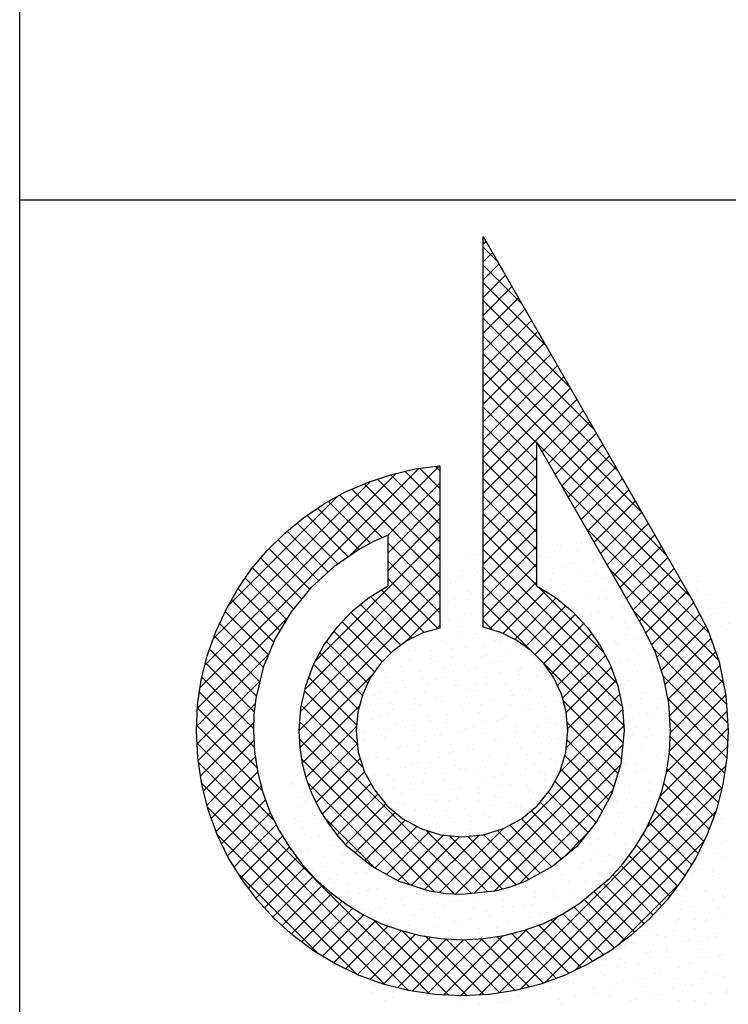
# Model space of a CAD drawing. Extents: x -783 to 603, y 238 to 1079.
# Tile 10 of 23: x 418 to 434, y 257 to 279. Entities that reach past the tile are written whole.
import ezdxf

# ---------------------------------------------------------------- set-up
doc = ezdxf.new("R2010")
doc.units = 0
doc.layers.get('0').update_dxf_attribs({"linetype": 'CONTINUOUS'})
doc.layers.add('7', color=7, linetype='CONTINUOUS')
doc.layers.add('BL$4----', color=7, linetype='CONTINUOUS')
doc.styles.add('BURO-025', font='BUROFONT.shx', dxfattribs={"height": 2.5})
doc.styles.add('BURO-035', font='BUROFONT.shx', dxfattribs={"height": 3.5})
doc.styles.add('BURO-050', font='BUROFONT.shx', dxfattribs={"height": 5})

# ---------------------------------------------------------------- blocks, each defined once
blk = doc.blocks.new('KUIJPERSKLEUR')
at = {"color": 1}
for p, q in [((-185, 10), (-185, 73)), ((-185, 37), (-10, 37))]:
    blk.add_line(p, q, dxfattribs=at)
at = {"color": 20}
for p, q in [((-174.461, 35.993), (-174.396, 36.057)), ((-174.129, 35.592), (-174.461, 35.924)), ((-174.461, 35.589), (-174.249, 35.801)), ((-174.461, 35.185), (-174.101, 35.544)), ((-173.581, 34.64), (-174.461, 35.52)), ((-174.461, 34.78), (-173.954, 35.288)), ((-173.033, 33.688), (-174.461, 35.116)), ((-174.461, 34.376), (-173.806, 35.031)), ((-174.461, 33.972), (-173.658, 34.775)), ((-172.485, 32.736), (-174.461, 34.712)), ((-174.461, 33.568), (-173.511, 34.518)), ((-171.936, 31.783), (-174.461, 34.308)), ((-174.461, 33.164), (-173.363, 34.262)), ((-174.461, 32.76), (-173.215, 34.005)), ((-171.388, 30.831), (-174.461, 33.903)), ((-174.461, 32.356), (-173.068, 33.749)), ((-170.84, 29.879), (-174.461, 33.499)), ((-174.461, 31.952), (-172.92, 33.492)), ((-174.461, 31.548), (-172.772, 33.236)), ((-170.292, 28.927), (-174.461, 33.095)), ((-174.461, 31.143), (-172.625, 32.979)), ((-174.461, 30.739), (-172.477, 32.723)), ((-173.249, 31.48), (-174.461, 32.691)), ((-174.461, 30.335), (-172.33, 32.466)), ((-173.249, 31.075), (-174.461, 32.287)), ((-173.119, 31.273), (-172.182, 32.21)), ((-173.249, 30.671), (-174.461, 31.883)), ((-172.971, 31.017), (-172.034, 31.953)), ((-172.823, 30.76), (-171.887, 31.697)), ((-173.249, 30.267), (-174.461, 31.479)), ((-169.744, 27.975), (-173.222, 31.452)), ((-172.676, 30.504), (-171.739, 31.44)), ((-174.461, 29.931), (-173.249, 31.143)), ((-172.528, 30.247), (-171.591, 31.184)), ((-180.897, 25.919), (-175.921, 30.896)), ((-177.515, 28.897), (-175.458, 30.954)), ((-175.443, 30.441), (-175.901, 30.898)), ((-175.443, 30.845), (-175.542, 30.944)), ((-173.249, 29.863), (-174.461, 31.075)), ((-172.38, 29.991), (-171.444, 30.927)), ((-180.786, 26.435), (-176.438, 30.783)), ((-175.443, 29.632), (-176.563, 30.753)), ((-175.443, 30.037), (-176.237, 30.83)), ((-174.461, 29.527), (-173.249, 30.738)), ((-173.249, 29.459), (-174.461, 30.671)), ((-172.233, 29.734), (-171.296, 30.671)), ((-180.602, 27.022), (-177.026, 30.599)), ((-175.443, 28.824), (-177.164, 30.546)), ((-175.443, 29.228), (-176.867, 30.652)), ((-176.637, 29.371), (-175.443, 30.565)), ((-169.325, 27.152), (-172.673, 30.5)), ((-180.265, 27.764), (-177.758, 30.271)), ((-176.75, 29.323), (-177.719, 30.292)), ((-175.443, 28.42), (-177.447, 30.424)), ((-174.461, 29.123), (-173.249, 30.334)), ((-173.249, 29.055), (-174.461, 30.266)), ((-172.085, 29.478), (-171.148, 30.414)), ((-177.287, 29.052), (-178.226, 29.991)), ((-177.027, 29.195), (-177.978, 30.147)), ((-176.622, 28.982), (-175.443, 30.161)), ((-171.937, 29.221), (-171.001, 30.158)), ((-177.528, 28.889), (-178.466, 29.826)), ((-174.461, 28.719), (-173.249, 29.93)), ((-173.249, 28.651), (-174.461, 29.862)), ((-171.79, 28.965), (-170.853, 29.901)), ((-177.769, 28.725), (-178.694, 29.651)), ((-176.622, 28.578), (-175.443, 29.757)), ((-169.106, 26.529), (-172.125, 29.547)), ((-171.642, 28.709), (-170.706, 29.645)), ((-177.991, 28.544), (-178.917, 29.469)), ((-178.272, 26.523), (-175.443, 29.353)), ((-174.461, 28.315), (-173.249, 29.526)), ((-173.249, 28.247), (-174.461, 29.458)), ((-171.494, 28.452), (-170.558, 29.389)), ((-178.203, 28.351), (-179.125, 29.274)), ((-175.443, 28.016), (-176.622, 29.195)), ((-174.461, 27.911), (-173.249, 29.122)), ((-171.347, 28.196), (-170.41, 29.132)), ((-178.409, 28.154), (-179.329, 29.073)), ((-178.512, 25.879), (-175.443, 28.949)), ((-171.423, 26.016), (-174.461, 29.054)), ((-171.199, 27.939), (-170.263, 28.876)), ((-178.59, 27.93), (-179.518, 28.858)), ((-175.443, 27.612), (-176.622, 28.791)), ((-174.461, 27.506), (-173.249, 28.718)), ((-171.298, 25.488), (-174.461, 28.65)), ((-178.771, 27.707), (-179.703, 28.639)), ((-178.612, 25.376), (-175.443, 28.545)), ((-168.997, 26.016), (-171.576, 28.594)), ((-171.051, 27.683), (-170.115, 28.619)), ((-178.932, 27.463), (-179.871, 28.403)), ((-175.491, 27.256), (-176.622, 28.387)), ((-171.266, 25.051), (-174.461, 28.246)), ((-174.317, 27.246), (-173.249, 28.314)), ((-171.722, 26.72), (-173.21, 28.208)), ((-170.904, 27.426), (-169.967, 28.363)), ((-179.083, 27.211), (-180.037, 28.165)), ((-178.645, 24.939), (-175.443, 28.14)), ((-176.081, 27.038), (-177.026, 27.983)), ((-175.806, 27.166), (-176.776, 28.137)), ((-174.012, 27.147), (-173.05, 28.109)), ((-170.762, 27.164), (-169.82, 28.106)), ((-179.224, 26.948), (-180.184, 27.907)), ((-176.33, 26.883), (-177.253, 27.805)), ((-173.379, 26.76), (-174.461, 27.842)), ((-173.743, 27.012), (-172.802, 27.952)), ((-173.502, 26.849), (-172.579, 27.771)), ((-170.631, 26.891), (-169.674, 27.848)), ((-179.343, 26.663), (-180.328, 27.648)), ((-176.557, 26.705), (-177.473, 27.621)), ((-176.205, 26.975), (-175.443, 27.736)), ((-173.282, 26.665), (-172.367, 27.58)), ((-168.928, 25.542), (-171.028, 27.642)), ((-170.512, 26.606), (-169.536, 27.582)), ((-180.96, 25.452), (-178.906, 27.506)), ((-179.462, 26.377), (-180.457, 27.372)), ((-176.759, 26.503), (-177.667, 27.411)), ((-175.531, 27.244), (-175.443, 27.332)), ((-174.249, 27.226), (-174.461, 27.438)), ((-173.083, 26.46), (-172.172, 27.37)), ((-170.411, 26.303), (-169.398, 27.316)), ((-179.539, 26.05), (-180.579, 27.09)), ((-176.932, 26.272), (-177.852, 27.192)), ((-172.916, 26.222), (-171.994, 27.144)), ((-177.082, 26.018), (-178.025, 26.96)), ((-172.773, 25.961), (-171.826, 26.908)), ((-170.326, 25.984), (-169.282, 27.028)), ((-180.979, 25.029), (-179.341, 26.667)), ((-179.616, 25.723), (-180.683, 26.79)), ((-177.205, 25.737), (-178.175, 26.707)), ((-172.656, 25.674), (-171.683, 26.647)), ((-168.899, 25.109), (-170.584, 26.794)), ((-170.256, 25.65), (-169.177, 26.729)), ((-179.665, 25.368), (-180.775, 26.478)), ((-177.293, 25.421), (-178.315, 26.443)), ((-171.284, 24.665), (-173.219, 26.6)), ((-170.219, 25.282), (-169.08, 26.421)), ((-178.626, 24.554), (-176.992, 26.187)), ((-172.574, 25.352), (-171.551, 26.375)), ((-180.967, 24.637), (-179.535, 26.069)), ((-179.685, 24.983), (-180.856, 26.155)), ((-177.337, 25.06), (-178.425, 26.148)), ((-172.54, 24.982), (-171.445, 26.077)), ((-168.9, 24.706), (-170.367, 26.173)), ((-170.199, 24.898), (-169.012, 26.085)), ((-179.666, 24.561), (-180.914, 25.809)), ((-177.321, 24.641), (-178.521, 25.84)), ((-172.572, 24.546), (-171.358, 25.759)), ((-170.223, 24.47), (-168.943, 25.75)), ((-180.942, 24.258), (-179.642, 25.558)), ((-171.32, 24.297), (-172.642, 25.619)), ((-168.92, 24.322), (-170.258, 25.659)), ((-179.606, 24.096), (-180.96, 25.451)), ((-177.196, 24.111), (-178.594, 25.509)), ((-178.57, 24.205), (-177.27, 25.505)), ((-172.719, 23.995), (-171.289, 25.424)), ((-170.294, 23.995), (-168.917, 25.372)), ((-179.48, 23.566), (-180.977, 25.064)), ((-180.888, 23.908), (-179.68, 25.116)), ((-174.724, 21.235), (-178.63, 25.141)), ((-171.397, 23.97), (-172.553, 25.126)), ((-168.973, 23.971), (-170.215, 25.213)), ((-178.488, 23.883), (-177.34, 25.032)), ((-175.09, 21.219), (-171.266, 25.044)), ((-170.438, 23.447), (-168.892, 24.993)), ((-179.221, 22.903), (-180.968, 24.651)), ((-180.823, 23.569), (-179.675, 24.717)), ((-175.114, 21.221), (-178.635, 24.743)), ((-178.384, 23.583), (-177.322, 24.645)), ((-174.664, 21.241), (-171.289, 24.617)), ((-171.493, 23.662), (-172.555, 24.724)), ((-169.034, 23.627), (-170.205, 24.798)), ((-170.736, 22.745), (-168.907, 24.574)), ((-169.115, 23.304), (-170.229, 24.418)), ((-175.679, 18.958), (-180.935, 24.213)), ((-180.742, 23.246), (-179.644, 24.344)), ((-175.568, 21.271), (-178.583, 24.286)), ((-178.259, 23.304), (-177.258, 24.305)), ((-171.609, 23.374), (-172.605, 24.37)), ((-180.643, 22.941), (-179.59, 23.994)), ((-178.115, 23.043), (-177.16, 23.999)), ((-174.213, 21.289), (-171.337, 24.164)), ((-174.103, 18.973), (-168.949, 24.127)), ((-171.749, 23.11), (-172.699, 24.06)), ((-169.21, 22.995), (-170.283, 24.068)), ((-176.157, 19.031), (-180.862, 23.736)), ((-176.132, 21.431), (-178.442, 23.741)), ((-177.956, 22.799), (-177.017, 23.737)), ((-171.892, 22.848), (-172.832, 23.788)), ((-169.32, 22.701), (-170.356, 23.737)), ((-180.535, 22.644), (-179.507, 23.672)), ((-173.64, 21.457), (-171.52, 23.578)), ((-173.613, 19.06), (-169.03, 23.643)), ((-172.073, 22.625), (-172.984, 23.537)), ((-180.408, 22.367), (-179.411, 23.364)), ((-177.782, 22.568), (-176.858, 23.493)), ((-172.254, 22.402), (-173.166, 23.314)), ((-169.444, 22.421), (-170.447, 23.424)), ((-176.696, 19.166), (-180.731, 23.201)), ((-180.275, 22.096), (-179.302, 23.069)), ((-177.594, 22.353), (-176.676, 23.271)), ((-177.379, 22.163), (-176.463, 23.08)), ((-172.457, 22.201), (-173.372, 23.116)), ((-173.06, 19.208), (-169.171, 23.097)), ((-169.576, 22.149), (-170.557, 23.13)), ((-176.906, 21.801), (-178.062, 22.957)), ((-177.157, 21.981), (-176.234, 22.904)), ((-172.678, 22.018), (-173.592, 22.932)), ((-169.723, 21.892), (-170.684, 22.853)), ((-180.124, 21.843), (-179.169, 22.798)), ((-176.924, 21.811), (-175.973, 22.761)), ((-176.663, 21.667), (-175.682, 22.648)), ((-174.358, 21.273), (-175.756, 22.671)), ((-175.46, 21.254), (-174.002, 22.711)), ((-173.163, 21.695), (-174.137, 22.668)), ((-172.903, 21.839), (-173.855, 22.791)), ((-177.327, 19.393), (-180.509, 22.575)), ((-179.97, 21.593), (-179.024, 22.539)), ((-176.403, 21.523), (-175.365, 22.561)), ((-176.101, 21.421), (-174.996, 22.526)), ((-175.794, 21.324), (-174.56, 22.557)), ((-174.018, 21.337), (-175.229, 22.548)), ((-173.708, 21.432), (-174.81, 22.534)), ((-173.423, 21.551), (-174.443, 22.571)), ((-172.66, 22.033), (-172.094, 22.599)), ((-172.386, 19.479), (-169.444, 22.42)), ((-169.878, 21.642), (-170.822, 22.587)), ((-179.8, 21.359), (-178.87, 22.289)), ((-170.044, 21.405), (-170.974, 22.334)), ((-179.627, 21.128), (-178.697, 22.058)), ((-170.217, 21.173), (-171.143, 22.099)), ((-179.437, 20.913), (-178.517, 21.833)), ((-170.404, 20.956), (-171.32, 21.872)), ((-178.204, 19.866), (-180.032, 21.694)), ((-179.245, 20.701), (-178.327, 21.619)), ((-170.598, 20.746), (-171.512, 21.66)), ((-179.035, 20.507), (-178.118, 21.425)), ((-171.017, 20.357), (-171.944, 21.284)), ((-170.804, 20.548), (-171.722, 21.466)), ((-171.405, 20.055), (-170.011, 21.449)), ((-178.822, 20.317), (-177.9, 21.239)), ((-178.594, 20.141), (-177.669, 21.065)), ((-171.241, 20.177), (-172.166, 21.102)), ((-178.362, 19.968), (-177.427, 20.903)), ((-171.473, 20.005), (-172.399, 20.931)), ((-178.114, 19.812), (-177.177, 20.749)), ((-177.863, 19.659), (-176.906, 20.616)), ((-175.24, 18.922), (-176.961, 20.643)), ((-174.554, 18.927), (-172.766, 20.715)), ((-171.968, 19.692), (-172.918, 20.641)), ((-171.716, 19.844), (-172.648, 20.775)), ((-177.594, 19.523), (-176.62, 20.498)), ((-177.323, 19.391), (-176.321, 20.393)), ((-174.826, 18.913), (-176.301, 20.388)), ((-174.977, 18.908), (-173.463, 20.422)), ((-172.506, 19.421), (-173.495, 20.41)), ((-172.233, 19.552), (-173.199, 20.518)), ((-177.028, 19.281), (-176, 20.309)), ((-176.731, 19.175), (-175.66, 20.246)), ((-176.408, 19.094), (-175.298, 20.203)), ((-176.078, 19.019), (-174.912, 20.185)), ((-174.442, 18.933), (-175.772, 20.263)), ((-175.728, 18.965), (-174.485, 20.208)), ((-175.36, 18.929), (-174.012, 20.277)), ((-174.082, 18.976), (-175.309, 20.204)), ((-173.731, 19.03), (-174.888, 20.187)), ((-173.408, 19.111), (-174.504, 20.207)), ((-173.09, 19.197), (-174.149, 20.256)), ((-172.794, 19.305), (-173.814, 20.325))]:
    blk.add_line(p, q, dxfattribs=at)
at = {"color": 161}
for p, q in [((-173.139, 29.353), (-173.139, 29.353)), ((-172.762, 29.162), (-172.762, 29.162)), ((-172.713, 29.098), (-172.713, 29.098)), ((-172.673, 29.143), (-172.673, 29.143)), ((-172.328, 29.216), (-172.328, 29.216)), ((-172.23, 29.194), (-172.23, 29.194)), ((-174.868, 28.962), (-174.868, 28.962)), ((-174.796, 28.893), (-174.796, 28.893)), ((-174.613, 28.936), (-174.613, 28.936)), ((-172.327, 29.035), (-172.327, 29.035)), ((-171.886, 28.916), (-171.886, 28.916)), ((-175.378, 28.72), (-175.378, 28.72)), ((-175.314, 28.767), (-175.314, 28.767)), ((-171.942, 28.79), (-171.942, 28.79)), ((-169.904, 28.517), (-169.904, 28.517)), ((-169.59, 28.326), (-169.59, 28.326)), ((-169.617, 28.114), (-169.617, 28.114)), ((-169.379, 28.041), (-169.379, 28.041)), ((-169.002, 27.85), (-169.002, 27.85)), ((-169.166, 27.592), (-169.166, 27.592)), ((-178.799, 23.738), (-178.799, 23.738)), ((-178.78, 23.698), (-178.78, 23.698)), ((-178.581, 23.419), (-178.581, 23.419)), ((-178.67, 23.211), (-178.67, 23.211)), ((-178.736, 22.94), (-178.736, 22.94)), ((-178.668, 22.881), (-178.668, 22.881)), ((-178.559, 22.724), (-178.559, 22.724)), ((-178.505, 22.579), (-178.505, 22.579)), ((-178.38, 22.477), (-178.38, 22.477)), ((-178.449, 22.236), (-178.449, 22.236)), ((-178.093, 22.073), (-178.093, 22.073)), ((-178.072, 22.046), (-178.072, 22.046)), ((-178.338, 21.749), (-178.338, 21.749)), ((-178.081, 21.845), (-178.081, 21.845)), ((-168.974, 19.344), (-168.974, 19.344)), ((-168.904, 19.039), (-168.904, 19.039)), ((-176.974, 18.997), (-176.974, 18.997)), ((-176.696, 18.815), (-176.696, 18.815)), ((-176.533, 18.877), (-176.533, 18.877)), ((-169.299, 18.984), (-169.299, 18.984)), ((-168.922, 18.984), (-168.922, 18.984)), ((-169.432, 18.742), (-169.432, 18.742))]:
    blk.add_line(p, q, dxfattribs=at)
at = {"color": 163}
for p, q in [((-173.183, 28.901), (-173.183, 28.901)), ((-173.029, 28.866), (-173.029, 28.866)), ((-172.651, 28.675), (-172.651, 28.675)), ((-172.482, 28.737), (-172.482, 28.737)), ((-172.386, 28.74), (-172.386, 28.74)), ((-170.366, 28.774), (-170.366, 28.774)), ((-174.937, 28.576), (-174.937, 28.576)), ((-174.58, 28.559), (-174.58, 28.559)), ((-174.565, 28.532), (-174.565, 28.532)), ((-174.502, 28.449), (-174.502, 28.449)), ((-172.896, 28.498), (-172.896, 28.498)), ((-172.868, 28.619), (-172.868, 28.619)), ((-172.217, 28.548), (-172.217, 28.548)), ((-171.904, 28.482), (-171.904, 28.482)), ((-171.775, 28.429), (-171.775, 28.429)), ((-175.204, 28.28), (-175.204, 28.28)), ((-175.09, 28.317), (-175.09, 28.317)), ((-174.951, 28.414), (-174.951, 28.414)), ((-172.918, 28.379), (-172.918, 28.379)), ((-172.637, 28.258), (-172.637, 28.258)), ((-172.098, 28.336), (-172.098, 28.336)), ((-171.655, 28.387), (-171.655, 28.387)), ((-171.398, 28.238), (-171.398, 28.238)), ((-174.827, 28.089), (-174.827, 28.089)), ((-174.72, 28.053), (-174.72, 28.053)), ((-173.023, 28.14), (-173.023, 28.14)), ((-172.608, 28.094), (-172.608, 28.094)), ((-172.541, 28.188), (-172.541, 28.188)), ((-172.106, 28.061), (-172.106, 28.061)), ((-172.059, 28.003), (-172.059, 28.003)), ((-171.673, 28.121), (-171.673, 28.121)), ((-171.367, 27.983), (-171.367, 27.983)), ((-169.821, 28.161), (-169.821, 28.161)), ((-175.246, 27.863), (-175.246, 27.863)), ((-175.106, 27.935), (-175.106, 27.935)), ((-175.093, 27.793), (-175.093, 27.793)), ((-174.803, 27.913), (-174.803, 27.913)), ((-171.811, 27.933), (-171.811, 27.933)), ((-171.665, 27.942), (-171.665, 27.942)), ((-171.288, 27.751), (-171.288, 27.751)), ((-174.875, 27.574), (-174.875, 27.574)), ((-174.716, 27.602), (-174.716, 27.602)), ((-172.43, 27.701), (-172.43, 27.701)), ((-172.321, 27.691), (-172.321, 27.691)), ((-172.213, 27.524), (-172.213, 27.524)), ((-171.996, 27.574), (-171.996, 27.574)), ((-171.828, 27.642), (-171.828, 27.642)), ((-171.524, 27.529), (-171.524, 27.529)), ((-171.08, 27.579), (-171.08, 27.579)), ((-169.329, 27.71), (-169.329, 27.71)), ((-169.269, 27.554), (-169.269, 27.554)), ((-175.424, 27.425), (-175.424, 27.425)), ((-175.261, 27.456), (-175.261, 27.456)), ((-174.983, 27.306), (-174.983, 27.306)), ((-174.959, 27.459), (-174.959, 27.459)), ((-174.515, 27.51), (-174.515, 27.51)), ((-171.554, 27.455), (-171.554, 27.455)), ((-171.249, 27.387), (-171.249, 27.387)), ((-169.042, 27.307), (-169.042, 27.307)), ((-168.892, 27.363), (-168.892, 27.363)), ((-175.469, 27.217), (-175.469, 27.217)), ((-175.03, 27.095), (-175.03, 27.095)), ((-174.606, 27.115), (-174.606, 27.115)), ((-174.228, 27.106), (-174.228, 27.106)), ((-172.033, 27.287), (-172.033, 27.287)), ((-171.982, 27.163), (-171.982, 27.163)), ((-171.885, 27.087), (-171.885, 27.087)), ((-171.236, 27.126), (-171.236, 27.126)), ((-171.177, 27.264), (-171.177, 27.264)), ((-170.792, 27.176), (-170.792, 27.176)), ((-168.935, 27.231), (-168.935, 27.231)), ((-175.748, 27.065), (-175.748, 27.065)), ((-175.415, 26.977), (-175.415, 26.977)), ((-175.313, 26.938), (-175.313, 26.938)), ((-174.672, 27.056), (-174.672, 27.056)), ((-174.171, 26.988), (-174.171, 26.988)), ((-174.066, 26.958), (-174.066, 26.958)), ((-173.729, 26.868), (-173.729, 26.868)), ((-171.746, 26.884), (-171.746, 26.884)), ((-171.444, 26.968), (-171.444, 26.968)), ((-171.404, 26.908), (-171.404, 26.908)), ((-171.018, 27.026), (-171.018, 27.026)), ((-169.158, 27.067), (-169.158, 27.067)), ((-176.534, 26.635), (-176.534, 26.635)), ((-176.149, 26.753), (-176.149, 26.753)), ((-176.015, 26.769), (-176.015, 26.769)), ((-175.625, 26.764), (-175.625, 26.764)), ((-175.181, 26.814), (-175.181, 26.814)), ((-174.872, 26.819), (-174.872, 26.819)), ((-174.451, 26.84), (-174.451, 26.84)), ((-174.384, 26.652), (-174.384, 26.652)), ((-173.94, 26.703), (-173.94, 26.703)), ((-173.487, 26.703), (-173.487, 26.703)), ((-173.352, 26.677), (-173.352, 26.677)), ((-171.067, 26.777), (-171.067, 26.777)), ((-170.949, 26.722), (-170.949, 26.722)), ((-170.632, 26.65), (-170.632, 26.65)), ((-169.09, 26.752), (-169.09, 26.752)), ((-177.923, 26.478), (-177.923, 26.478)), ((-176.781, 26.528), (-176.781, 26.528)), ((-176.579, 26.471), (-176.579, 26.471)), ((-176.135, 26.522), (-176.135, 26.522)), ((-175.638, 26.578), (-175.638, 26.578)), ((-175.57, 26.498), (-175.57, 26.498)), ((-175.203, 26.451), (-175.203, 26.451)), ((-175.184, 26.616), (-175.184, 26.616)), ((-174.894, 26.41), (-174.894, 26.41)), ((-174.495, 26.628), (-174.495, 26.628)), ((-174.22, 26.479), (-174.22, 26.479)), ((-174.06, 26.501), (-174.06, 26.501)), ((-171.902, 26.43), (-171.902, 26.43)), ((-171.559, 26.429), (-171.559, 26.429)), ((-171.458, 26.48), (-171.458, 26.48)), ((-171.333, 26.481), (-171.333, 26.481)), ((-171.173, 26.547), (-171.173, 26.547)), ((-169.048, 26.58), (-169.048, 26.58)), ((-176.346, 26.401), (-176.346, 26.401)), ((-176.303, 26.274), (-176.303, 26.274)), ((-175.904, 26.282), (-175.904, 26.282)), ((-175.338, 26.36), (-175.338, 26.36)), ((-174.762, 26.332), (-174.762, 26.332)), ((-174.606, 26.361), (-174.606, 26.361)), ((-174.097, 26.249), (-174.097, 26.249)), ((-173.653, 26.299), (-173.653, 26.299)), ((-173.642, 26.224), (-173.642, 26.224)), ((-173.619, 26.381), (-173.619, 26.381)), ((-173.256, 26.342), (-173.256, 26.342)), ((-173.242, 26.19), (-173.242, 26.19)), ((-170.956, 26.29), (-170.956, 26.29)), ((-170.661, 26.318), (-170.661, 26.318)), ((-170.594, 26.292), (-170.594, 26.292)), ((-168.976, 26.257), (-168.976, 26.257)), ((-176.689, 26.156), (-176.689, 26.156)), ((-176.67, 26.041), (-176.67, 26.041)), ((-176.291, 26.068), (-176.291, 26.068)), ((-175.847, 26.118), (-175.847, 26.118)), ((-175.725, 26.019), (-175.725, 26.019)), ((-175.527, 26.091), (-175.527, 26.091)), ((-175.339, 26.137), (-175.339, 26.137)), ((-175.092, 25.964), (-175.092, 25.964)), ((-174.606, 26.007), (-174.606, 26.007)), ((-174.385, 26.141), (-174.385, 26.141)), ((-174.375, 26), (-174.375, 26)), ((-173.95, 26.014), (-173.95, 26.014)), ((-172.856, 26.137), (-172.856, 26.137)), ((-171.328, 26.068), (-171.328, 26.068)), ((-171.223, 25.994), (-171.223, 25.994)), ((-171.171, 26.076), (-171.171, 26.076)), ((-170.521, 26.163), (-170.521, 26.163)), ((-168.937, 26.093), (-168.937, 26.093)), ((-176.937, 25.745), (-176.937, 25.745)), ((-176.801, 25.826), (-176.801, 25.826)), ((-176.458, 25.795), (-176.458, 25.795)), ((-176.235, 25.914), (-176.235, 25.914)), ((-175.794, 25.795), (-175.794, 25.795)), ((-175.05, 25.956), (-175.05, 25.956)), ((-174.761, 25.882), (-174.761, 25.882)), ((-174.651, 25.844), (-174.651, 25.844)), ((-173.809, 25.845), (-173.809, 25.845)), ((-173.796, 25.745), (-173.796, 25.745)), ((-173.508, 25.894), (-173.508, 25.894)), ((-173.411, 25.863), (-173.411, 25.863)), ((-173.365, 25.895), (-173.365, 25.895)), ((-170.846, 25.803), (-170.846, 25.803)), ((-170.749, 25.813), (-170.749, 25.813)), ((-170.374, 25.915), (-170.374, 25.915)), ((-170.364, 25.931), (-170.364, 25.931)), ((-176.844, 25.677), (-176.844, 25.677)), ((-176.56, 25.554), (-176.56, 25.554)), ((-176.004, 25.664), (-176.004, 25.664)), ((-175.879, 25.54), (-175.879, 25.54)), ((-175.56, 25.714), (-175.56, 25.714)), ((-175.494, 25.658), (-175.494, 25.658)), ((-175.417, 25.604), (-175.417, 25.604)), ((-174.763, 25.553), (-174.763, 25.553)), ((-174.53, 25.521), (-174.53, 25.521)), ((-174.319, 25.603), (-174.319, 25.603)), ((-174.274, 25.654), (-174.274, 25.654)), ((-173.839, 25.527), (-173.839, 25.527)), ((-173.131, 25.703), (-173.131, 25.703)), ((-172.832, 25.608), (-172.832, 25.608)), ((-172.696, 25.576), (-172.696, 25.576)), ((-171.327, 25.623), (-171.327, 25.623)), ((-170.883, 25.673), (-170.883, 25.673)), ((-170.411, 25.676), (-170.411, 25.676)), ((-177.268, 25.378), (-177.268, 25.378)), ((-176.957, 25.372), (-176.957, 25.372)), ((-176.613, 25.316), (-176.613, 25.316)), ((-176.513, 25.422), (-176.513, 25.422)), ((-176.125, 25.427), (-176.125, 25.427)), ((-175.683, 25.308), (-175.683, 25.308)), ((-175.272, 25.311), (-175.272, 25.311)), ((-174.982, 25.477), (-174.982, 25.477)), ((-174.915, 25.403), (-174.915, 25.403)), ((-174.541, 25.357), (-174.541, 25.357)), ((-173.566, 25.384), (-173.566, 25.384)), ((-173.522, 25.442), (-173.522, 25.442)), ((-173.398, 25.407), (-173.398, 25.407)), ((-173.078, 25.492), (-173.078, 25.492)), ((-171.112, 25.507), (-171.112, 25.507)), ((-170.904, 25.334), (-170.904, 25.334)), ((-170.735, 25.316), (-170.735, 25.316)), ((-170.518, 25.452), (-170.518, 25.452)), ((-176.998, 25.198), (-176.998, 25.198)), ((-176.826, 25.258), (-176.826, 25.258)), ((-176.449, 25.067), (-176.449, 25.067)), ((-175.716, 25.26), (-175.716, 25.26)), ((-175.649, 25.179), (-175.649, 25.179)), ((-175.306, 25.117), (-175.306, 25.117)), ((-174.475, 25.149), (-174.475, 25.149)), ((-174.164, 25.166), (-174.164, 25.166)), ((-174.031, 25.199), (-174.031, 25.199)), ((-173.951, 25.266), (-173.951, 25.266)), ((-173.021, 25.216), (-173.021, 25.216)), ((-172.987, 25.129), (-172.987, 25.129)), ((-172.79, 25.088), (-172.79, 25.088)), ((-172.601, 25.247), (-172.601, 25.247)), ((-172.586, 25.089), (-172.586, 25.089)), ((-171.04, 25.219), (-171.04, 25.219)), ((-170.596, 25.269), (-170.596, 25.269)), ((-170.3, 25.189), (-170.3, 25.189)), ((-177.157, 24.891), (-177.157, 24.891)), ((-176.67, 24.968), (-176.67, 24.968)), ((-176.226, 25.018), (-176.226, 25.018)), ((-176.034, 25.061), (-176.034, 25.061)), ((-176.014, 24.94), (-176.014, 24.94)), ((-175.429, 24.857), (-175.429, 24.857)), ((-175.07, 24.924), (-175.07, 24.924)), ((-174.985, 24.907), (-174.985, 24.907)), ((-174.871, 24.99), (-174.871, 24.99)), ((-174.684, 25.042), (-174.684, 25.042)), ((-174.43, 24.87), (-174.43, 24.87)), ((-173.729, 25.04), (-173.729, 25.04)), ((-173.72, 24.905), (-173.72, 24.905)), ((-173.287, 24.92), (-173.287, 24.92)), ((-173.234, 25.038), (-173.234, 25.038)), ((-171.059, 24.855), (-171.059, 24.855)), ((-171.002, 25.019), (-171.002, 25.019)), ((-170.673, 24.973), (-170.673, 24.973)), ((-170.308, 24.866), (-170.308, 24.866)), ((-177.179, 24.726), (-177.179, 24.726)), ((-177.153, 24.719), (-177.153, 24.719)), ((-176.767, 24.837), (-176.767, 24.837)), ((-176.716, 24.771), (-176.716, 24.771)), ((-175.803, 24.7), (-175.803, 24.7)), ((-175.573, 24.821), (-175.573, 24.821)), ((-175.196, 24.63), (-175.196, 24.63)), ((-174.188, 24.746), (-174.188, 24.746)), ((-174.106, 24.787), (-174.106, 24.787)), ((-174.053, 24.679), (-174.053, 24.679)), ((-173.744, 24.796), (-173.744, 24.796)), ((-173.142, 24.65), (-173.142, 24.65)), ((-172.947, 24.634), (-172.947, 24.634)), ((-172.91, 24.729), (-172.91, 24.729)), ((-172.756, 24.768), (-172.756, 24.768)), ((-170.752, 24.815), (-170.752, 24.815)), ((-170.625, 24.829), (-170.625, 24.829)), ((-177.047, 24.404), (-177.047, 24.404)), ((-176.382, 24.565), (-176.382, 24.565)), ((-176.339, 24.58), (-176.339, 24.58)), ((-176.189, 24.582), (-176.189, 24.582)), ((-175.938, 24.615), (-175.938, 24.615)), ((-175.904, 24.453), (-175.904, 24.453)), ((-175.225, 24.445), (-175.225, 24.445)), ((-175.141, 24.453), (-175.141, 24.453)), ((-174.839, 24.563), (-174.839, 24.563)), ((-174.761, 24.503), (-174.761, 24.503)), ((-174.697, 24.504), (-174.697, 24.504)), ((-173.875, 24.426), (-173.875, 24.426)), ((-173.618, 24.553), (-173.618, 24.553)), ((-173.456, 24.392), (-173.456, 24.392)), ((-173.177, 24.433), (-173.177, 24.433)), ((-171.262, 24.573), (-171.262, 24.573)), ((-170.891, 24.532), (-170.891, 24.532)), ((-170.828, 24.494), (-170.828, 24.494)), ((-170.465, 24.412), (-170.465, 24.412)), ((-176.922, 24.358), (-176.922, 24.358)), ((-176.892, 24.323), (-176.892, 24.323)), ((-176.605, 24.284), (-176.605, 24.284)), ((-175.958, 24.221), (-175.958, 24.221)), ((-175.651, 24.211), (-175.651, 24.211)), ((-175.462, 24.334), (-175.462, 24.334)), ((-174.32, 24.383), (-174.32, 24.383)), ((-174.261, 24.308), (-174.261, 24.308)), ((-173.943, 24.192), (-173.943, 24.192)), ((-173.9, 24.342), (-173.9, 24.342)), ((-173.296, 24.171), (-173.296, 24.171)), ((-172.911, 24.289), (-172.911, 24.289)), ((-172.8, 24.242), (-172.8, 24.242)), ((-172.659, 24.231), (-172.659, 24.231)), ((-171.213, 24.376), (-171.213, 24.376)), ((-170.975, 24.17), (-170.975, 24.17)), ((-170.514, 24.342), (-170.514, 24.342)), ((-170.249, 24.24), (-170.249, 24.24)), ((-168.9, 24.221), (-168.9, 24.221)), ((-178.514, 23.994), (-178.514, 23.994)), ((-176.344, 24.103), (-176.344, 24.103)), ((-176.228, 24.093), (-176.228, 24.093)), ((-176.095, 24.161), (-176.095, 24.161)), ((-175.793, 23.966), (-175.793, 23.966)), ((-175.379, 23.966), (-175.379, 23.966)), ((-175.085, 24.143), (-175.085, 24.143)), ((-174.994, 24.084), (-174.994, 24.084)), ((-174.854, 24.05), (-174.854, 24.05)), ((-174.65, 24.016), (-174.65, 24.016)), ((-174.41, 24.1), (-174.41, 24.1)), ((-174.03, 23.947), (-174.03, 23.947)), ((-173.508, 24.066), (-173.508, 24.066)), ((-173.169, 23.989), (-173.169, 23.989)), ((-173.066, 23.946), (-173.066, 23.946)), ((-171.222, 24.165), (-171.222, 24.165)), ((-170.983, 24.015), (-170.983, 24.015)), ((-170.781, 24.045), (-170.781, 24.045)), ((-177.077, 23.879), (-177.077, 23.879)), ((-177.048, 23.869), (-177.048, 23.869)), ((-176.936, 23.917), (-176.936, 23.917)), ((-176.604, 23.919), (-176.604, 23.919)), ((-176.495, 23.797), (-176.495, 23.797)), ((-176.113, 23.742), (-176.113, 23.742)), ((-175.807, 23.757), (-175.807, 23.757)), ((-175.364, 23.808), (-175.364, 23.808)), ((-175.352, 23.847), (-175.352, 23.847)), ((-174.415, 23.829), (-174.415, 23.829)), ((-174.209, 23.896), (-174.209, 23.896)), ((-173.613, 23.938), (-173.613, 23.938)), ((-173.066, 23.81), (-173.066, 23.81)), ((-171.368, 23.897), (-171.368, 23.897)), ((-170.687, 23.766), (-170.687, 23.766)), ((-170.404, 23.854), (-170.404, 23.854)), ((-170.404, 23.761), (-170.404, 23.761)), ((-168.936, 23.897), (-168.936, 23.897)), ((-178.403, 23.507), (-178.403, 23.507)), ((-176.498, 23.624), (-176.498, 23.624)), ((-176.317, 23.515), (-176.317, 23.515)), ((-176.118, 23.606), (-176.118, 23.606)), ((-175.149, 23.605), (-175.149, 23.605)), ((-174.975, 23.656), (-174.975, 23.656)), ((-174.566, 23.646), (-174.566, 23.646)), ((-174.54, 23.529), (-174.54, 23.529)), ((-174.123, 23.696), (-174.123, 23.696)), ((-173.832, 23.705), (-173.832, 23.705)), ((-173.451, 23.692), (-173.451, 23.692)), ((-173.397, 23.579), (-173.397, 23.579)), ((-173.325, 23.535), (-173.325, 23.535)), ((-171.137, 23.536), (-171.137, 23.536)), ((-171.131, 23.716), (-171.131, 23.716)), ((-171.112, 23.678), (-171.112, 23.678)), ((-170.67, 23.558), (-170.67, 23.558)), ((-178.512, 23.334), (-178.512, 23.334)), ((-176.761, 23.465), (-176.761, 23.465)), ((-176.384, 23.31), (-176.384, 23.31)), ((-175.683, 23.479), (-175.683, 23.479)), ((-175.534, 23.487), (-175.534, 23.487)), ((-175.52, 23.354), (-175.52, 23.354)), ((-175.241, 23.36), (-175.241, 23.36)), ((-175.076, 23.404), (-175.076, 23.404)), ((-174.57, 23.35), (-174.57, 23.35)), ((-174.184, 23.468), (-174.184, 23.468)), ((-174.099, 23.409), (-174.099, 23.409)), ((-173.835, 23.293), (-173.835, 23.293)), ((-173.22, 23.331), (-173.22, 23.331)), ((-171.641, 23.474), (-171.641, 23.474)), ((-171.523, 23.419), (-171.523, 23.419)), ((-171.436, 23.318), (-171.436, 23.318)), ((-170.843, 23.312), (-170.843, 23.312)), ((-170.559, 23.282), (-170.559, 23.282)), ((-178.35, 23.058), (-178.35, 23.058)), ((-176.473, 23.062), (-176.473, 23.062)), ((-176.267, 23.263), (-176.267, 23.263)), ((-176.03, 23.112), (-176.03, 23.112)), ((-176.007, 23.119), (-176.007, 23.119)), ((-175.303, 23.126), (-175.303, 23.126)), ((-174.864, 23.169), (-174.864, 23.169)), ((-174.279, 23.243), (-174.279, 23.243)), ((-173.722, 23.218), (-173.722, 23.218)), ((-173.606, 23.213), (-173.606, 23.213)), ((-171.353, 23.07), (-171.353, 23.07)), ((-171.292, 23.057), (-171.292, 23.057)), ((-171.001, 23.191), (-171.001, 23.191)), ((-178.293, 23.02), (-178.293, 23.02)), ((-178.224, 22.931), (-178.224, 22.931)), ((-175.689, 23.008), (-175.689, 23.008)), ((-175.572, 22.992), (-175.572, 22.992)), ((-175.232, 22.95), (-175.232, 22.95)), ((-175.131, 22.873), (-175.131, 22.873)), ((-174.789, 23.001), (-174.789, 23.001)), ((-174.725, 22.871), (-174.725, 22.871)), ((-174.429, 23.042), (-174.429, 23.042)), ((-174.339, 22.989), (-174.339, 22.989)), ((-173.991, 22.839), (-173.991, 22.839)), ((-173.988, 22.922), (-173.988, 22.922)), ((-171.797, 23.02), (-171.797, 23.02)), ((-171.703, 23.022), (-171.703, 23.022)), ((-171.678, 22.94), (-171.678, 22.94)), ((-171.326, 22.831), (-171.326, 22.831)), ((-169.04, 22.93), (-169.04, 22.93)), ((-175.742, 22.708), (-175.742, 22.708)), ((-175.458, 22.647), (-175.458, 22.647)), ((-174.754, 22.682), (-174.754, 22.682)), ((-172.033, 22.654), (-172.033, 22.654)), ((-171.509, 22.616), (-171.509, 22.616)), ((-171.066, 22.667), (-171.066, 22.667)), ((-170.891, 22.704), (-170.891, 22.704)), ((-170.713, 22.803), (-170.713, 22.803)), ((-178.182, 22.533), (-178.182, 22.533)), ((-177.937, 22.527), (-177.937, 22.527)), ((-177.747, 22.406), (-177.747, 22.406)), ((-174.945, 22.547), (-174.945, 22.547)), ((-174.501, 22.597), (-174.501, 22.597)), ((-171.832, 22.461), (-171.832, 22.461)), ((-171.592, 22.535), (-171.592, 22.535)), ((-171.447, 22.578), (-171.447, 22.578)), ((-169.027, 22.394), (-169.027, 22.394)), ((-168.929, 22.443), (-168.929, 22.443)), ((-177.927, 22.324), (-177.927, 22.324)), ((-172.019, 22.374), (-172.019, 22.374)), ((-171.923, 22.167), (-171.923, 22.167)), ((-171.222, 22.213), (-171.222, 22.213)), ((-171.215, 22.344), (-171.215, 22.344)), ((-178.66, 22.1), (-178.66, 22.1)), ((-177.696, 21.963), (-177.696, 21.963)), ((-177.649, 22.124), (-177.649, 22.124)), ((-172.624, 21.998), (-172.624, 21.998)), ((-171.987, 21.982), (-171.987, 21.982)), ((-171.732, 21.971), (-171.732, 21.971)), ((-171.601, 22.099), (-171.601, 22.099)), ((-171.482, 22.048), (-171.482, 22.048)), ((-169.537, 22.152), (-169.537, 22.152)), ((-169.196, 22.147), (-169.196, 22.147)), ((-168.94, 22.05), (-168.94, 22.05)), ((-177.637, 21.919), (-177.637, 21.919)), ((-177.362, 21.72), (-177.362, 21.72)), ((-177.196, 21.799), (-177.196, 21.799)), ((-177.117, 21.708), (-177.117, 21.708)), ((-172.72, 21.757), (-172.72, 21.757)), ((-172.247, 21.807), (-172.247, 21.807)), ((-172.175, 21.921), (-172.175, 21.921)), ((-169.673, 21.826), (-169.673, 21.826)), ((-169.527, 21.78), (-169.527, 21.78)), ((-169.25, 21.748), (-169.25, 21.748)), ((-177.961, 21.558), (-177.961, 21.558)), ((-177.851, 21.484), (-177.851, 21.484)), ((-177.805, 21.67), (-177.805, 21.67)), ((-176.818, 21.608), (-176.818, 21.608)), ((-176.564, 21.559), (-176.564, 21.559)), ((-173.129, 21.628), (-173.129, 21.628)), ((-173.106, 21.64), (-173.106, 21.64)), ((-172.955, 21.631), (-172.955, 21.631)), ((-172.685, 21.679), (-172.685, 21.679)), ((-172.514, 21.511), (-172.514, 21.511)), ((-172.142, 21.503), (-172.142, 21.503)), ((-171.888, 21.517), (-171.888, 21.517)), ((-171.812, 21.68), (-171.812, 21.68)), ((-171.756, 21.621), (-171.756, 21.621)), ((-169.693, 21.698), (-169.693, 21.698)), ((-169.095, 21.571), (-169.095, 21.571)), ((-169.086, 21.66), (-169.086, 21.66)), ((-177.526, 21.432), (-177.526, 21.432)), ((-177.518, 21.266), (-177.518, 21.266)), ((-177.085, 21.312), (-177.085, 21.312)), ((-177.074, 21.317), (-177.074, 21.317)), ((-176.886, 21.347), (-176.886, 21.347)), ((-176.384, 21.481), (-176.384, 21.481)), ((-175.942, 21.362), (-175.942, 21.362)), ((-173.639, 21.386), (-173.639, 21.386)), ((-173.28, 21.27), (-173.28, 21.27)), ((-172.875, 21.278), (-172.875, 21.278)), ((-172.398, 21.275), (-172.398, 21.275)), ((-172.137, 21.32), (-172.137, 21.32)), ((-169.851, 21.419), (-169.851, 21.419)), ((-169.828, 21.347), (-169.828, 21.347)), ((-169.416, 21.293), (-169.416, 21.293)), ((-169.406, 21.294), (-169.406, 21.294)), ((-168.962, 21.345), (-168.962, 21.345)), ((-177.272, 21.229), (-177.272, 21.229)), ((-176.708, 21.121), (-176.708, 21.121)), ((-176.308, 21.092), (-176.308, 21.092)), ((-176.277, 21.155), (-176.277, 21.155)), ((-175.922, 21.21), (-175.922, 21.21)), ((-175.833, 21.205), (-175.833, 21.205)), ((-175.565, 21.171), (-175.565, 21.171)), ((-175.13, 21.044), (-175.13, 21.044)), ((-175.036, 21.044), (-175.036, 21.044)), ((-174.958, 21.073), (-174.958, 21.073)), ((-174.592, 21.094), (-174.592, 21.094)), ((-174.422, 21.221), (-174.422, 21.221)), ((-173.988, 21.094), (-173.988, 21.094)), ((-173.261, 21.161), (-173.261, 21.161)), ((-172.845, 21.143), (-172.845, 21.143)), ((-172.841, 21.225), (-172.841, 21.225)), ((-170.118, 21.123), (-170.118, 21.123)), ((-169.916, 21.052), (-169.916, 21.052)), ((-169.249, 21.092), (-169.249, 21.092)), ((-168.975, 21.173), (-168.975, 21.173)), ((-177.416, 20.945), (-177.416, 20.945)), ((-177.23, 20.863), (-177.23, 20.863)), ((-177.041, 20.868), (-177.041, 20.868)), ((-176.975, 20.825), (-176.975, 20.825)), ((-176.787, 20.913), (-176.787, 20.913)), ((-176.273, 20.994), (-176.273, 20.994)), ((-175.832, 20.875), (-175.832, 20.875)), ((-175.344, 20.955), (-175.344, 20.955)), ((-174.689, 20.924), (-174.689, 20.924)), ((-174.379, 20.818), (-174.379, 20.818)), ((-173.994, 20.936), (-173.994, 20.936)), ((-173.795, 20.932), (-173.795, 20.932)), ((-173.546, 20.974), (-173.546, 20.974)), ((-173.351, 20.983), (-173.351, 20.983)), ((-172.554, 20.821), (-172.554, 20.821)), ((-172.403, 21.024), (-172.403, 21.024)), ((-172.296, 21.024), (-172.296, 21.024)), ((-170.36, 21.002), (-170.36, 21.002)), ((-169.983, 20.868), (-169.983, 20.868)), ((-169.741, 20.932), (-169.741, 20.932)), ((-169.119, 20.891), (-169.119, 20.891)), ((-176.597, 20.634), (-176.597, 20.634)), ((-176.463, 20.613), (-176.463, 20.613)), ((-176.077, 20.731), (-176.077, 20.731)), ((-175.989, 20.751), (-175.989, 20.751)), ((-175.546, 20.802), (-175.546, 20.802)), ((-175.455, 20.684), (-175.455, 20.684)), ((-175.113, 20.594), (-175.113, 20.594)), ((-174.748, 20.64), (-174.748, 20.64)), ((-174.312, 20.734), (-174.312, 20.734)), ((-174.305, 20.69), (-174.305, 20.69)), ((-173.877, 20.607), (-173.877, 20.607)), ((-173.415, 20.682), (-173.415, 20.682)), ((-173.169, 20.783), (-173.169, 20.783)), ((-173.03, 20.799), (-173.03, 20.799)), ((-170.449, 20.756), (-170.449, 20.756)), ((-170.368, 20.75), (-170.368, 20.75)), ((-170.072, 20.599), (-170.072, 20.599)), ((-170.007, 20.636), (-170.007, 20.636)), ((-169.628, 20.649), (-169.628, 20.649)), ((-169.404, 20.613), (-169.404, 20.613)), ((-169.306, 20.806), (-169.306, 20.806)), ((-169.018, 20.731), (-169.018, 20.731)), ((-176.499, 20.509), (-176.499, 20.509)), ((-176.163, 20.507), (-176.163, 20.507)), ((-175.721, 20.388), (-175.721, 20.388)), ((-175.498, 20.476), (-175.498, 20.476)), ((-175.258, 20.398), (-175.258, 20.398)), ((-175.02, 20.557), (-175.02, 20.557)), ((-174.578, 20.437), (-174.578, 20.437)), ((-174.149, 20.457), (-174.149, 20.457)), ((-173.507, 20.529), (-173.507, 20.529)), ((-173.436, 20.487), (-173.436, 20.487)), ((-173.064, 20.579), (-173.064, 20.579)), ((-170.773, 20.396), (-170.773, 20.396)), ((-170.137, 20.389), (-170.137, 20.389)), ((-169.63, 20.445), (-169.63, 20.445)), ((-175.702, 20.348), (-175.702, 20.348)), ((-174.534, 20.34), (-174.534, 20.34)), ((-174.461, 20.237), (-174.461, 20.237)), ((-174.201, 20.246), (-174.201, 20.246)), ((-174.017, 20.287), (-174.017, 20.287)), ((-171.026, 20.306), (-171.026, 20.306)), ((-170.582, 20.357), (-170.582, 20.357)), ((-170.523, 20.271), (-170.523, 20.271)), ((-170.338, 20.269), (-170.338, 20.269)), ((-169.897, 20.149), (-169.897, 20.149)), ((-169.785, 20.195), (-169.785, 20.195)), ((-169.341, 20.245), (-169.341, 20.245)), ((-169.195, 20.319), (-169.195, 20.319)), ((-169.173, 20.252), (-169.173, 20.252)), ((-171.535, 20.064), (-171.535, 20.064)), ((-171.256, 20.047), (-171.256, 20.047)), ((-171.04, 20.099), (-171.04, 20.099)), ((-170.294, 19.953), (-170.294, 19.953)), ((-169.559, 20.134), (-169.559, 20.134)), ((-169.52, 19.958), (-169.52, 19.958)), ((-171.37, 19.732), (-171.37, 19.732)), ((-170.738, 19.903), (-170.738, 19.903)), ((-170.678, 19.792), (-170.678, 19.792)), ((-170.663, 19.909), (-170.663, 19.909)), ((-170.292, 19.91), (-170.292, 19.91)), ((-170.228, 19.782), (-170.228, 19.782)), ((-169.497, 19.791), (-169.497, 19.791)), ((-169.328, 19.773), (-169.328, 19.773)), ((-169.085, 19.831), (-169.085, 19.831)), ((-169.053, 19.842), (-169.053, 19.842)), ((-172.072, 19.563), (-172.072, 19.563)), ((-171.692, 19.61), (-171.692, 19.61)), ((-171.411, 19.568), (-171.411, 19.568)), ((-171.248, 19.661), (-171.248, 19.661)), ((-170.929, 19.612), (-170.929, 19.612)), ((-170.451, 19.499), (-170.451, 19.499)), ((-170.007, 19.549), (-170.007, 19.549)), ((-169.786, 19.662), (-169.786, 19.662)), ((-169.713, 19.655), (-169.713, 19.655)), ((-169.409, 19.471), (-169.409, 19.471)), ((-177.322, 19.36), (-177.322, 19.36)), ((-173.98, 19.272), (-173.98, 19.272)), ((-172.645, 19.318), (-172.645, 19.318)), ((-172.201, 19.368), (-172.201, 19.368)), ((-171.796, 19.45), (-171.796, 19.45)), ((-171.695, 19.372), (-171.695, 19.372)), ((-171.26, 19.245), (-171.26, 19.245)), ((-170.96, 19.257), (-170.96, 19.257)), ((-170.832, 19.313), (-170.832, 19.313)), ((-170.552, 19.421), (-170.552, 19.421)), ((-170.447, 19.431), (-170.447, 19.431)), ((-170.117, 19.295), (-170.117, 19.295)), ((-169.483, 19.294), (-169.483, 19.294)), ((-169.21, 19.388), (-169.21, 19.388)), ((-176.927, 19.176), (-176.927, 19.176)), ((-173.599, 19.026), (-173.599, 19.026)), ((-173.155, 19.076), (-173.155, 19.076)), ((-173.104, 19.026), (-173.104, 19.026)), ((-172.915, 19.108), (-172.915, 19.108)), ((-172.53, 19.226), (-172.53, 19.226)), ((-172.403, 19.195), (-172.403, 19.195)), ((-171.961, 19.076), (-171.961, 19.076)), ((-171.566, 19.089), (-171.566, 19.089)), ((-171.404, 19.207), (-171.404, 19.207)), ((-170.819, 19.125), (-170.819, 19.125)), ((-170.163, 19.096), (-170.163, 19.096)), ((-169.868, 19.176), (-169.868, 19.176)), ((-169.719, 19.146), (-169.719, 19.146)), ((-169.676, 19.175), (-169.676, 19.175)), ((-176.59, 19.006), (-176.59, 19.006)), ((-175.793, 18.845), (-175.793, 18.845)), ((-175.39, 18.927), (-175.39, 18.927)), ((-175.349, 18.895), (-175.349, 18.895)), ((-174.998, 18.903), (-174.998, 18.903)), ((-173.649, 18.884), (-173.649, 18.884)), ((-172.727, 18.835), (-172.727, 18.835)), ((-172.358, 18.915), (-172.358, 18.915)), ((-171.951, 18.971), (-171.951, 18.971)), ((-171.914, 18.965), (-171.914, 18.965)), ((-171.584, 18.885), (-171.584, 18.885)), ((-171.117, 18.803), (-171.117, 18.803)), ((-170.987, 18.834), (-170.987, 18.834)), ((-170.673, 18.854), (-170.673, 18.854)), ((-170.601, 18.952), (-170.601, 18.952)), ((-170.442, 18.934), (-170.442, 18.934)), ((-170.007, 18.808), (-170.007, 18.808)), ((-169.637, 18.815), (-169.637, 18.815)), ((-175.013, 18.736), (-175.013, 18.736)), ((-174.552, 18.734), (-174.552, 18.734)), ((-174.108, 18.784), (-174.108, 18.784)), ((-174.034, 18.766), (-174.034, 18.766)), ((-173.87, 18.785), (-173.87, 18.785)), ((-172.685, 18.747), (-172.685, 18.747)), ((-171.149, 18.758), (-171.149, 18.758))]:
    blk.add_line(p, q, dxfattribs=at)
at = {"layer": '7', "color": 20, "linetype": 'CONTINUOUS'}
for p, q in [((-174.461, 36.169), (-169.7, 27.898)), ((-174.461, 27.289), (-174.461, 36.169)), ((-170.813, 27.269), (-173.249, 31.5)), ((-173.249, 31.5), (-173.249, 28.232)), ((-176.563, 30.753), (-176.013, 30.884)), ((-176.013, 30.884), (-175.443, 30.956)), ((-175.443, 30.956), (-175.443, 27.269)), ((-177.093, 30.576), (-176.563, 30.753)), ((-177.61, 30.354), (-177.093, 30.576)), ((-178.089, 30.085), (-177.61, 30.354)), ((-178.547, 29.771), (-178.089, 30.085)), ((-178.973, 29.424), (-178.547, 29.771)), ((-179.372, 29.031), (-178.973, 29.424)), ((-176.622, 29.378), (-176.956, 29.234)), ((-176.622, 28.232), (-176.622, 29.378)), ((-176.956, 29.234), (-177.27, 29.063)), ((-179.726, 28.612), (-179.372, 29.031)), ((-177.27, 29.063), (-177.859, 28.664)), ((-177.859, 28.664), (-178.383, 28.186)), ((-180.04, 28.16), (-179.726, 28.612)), ((-177.047, 27.97), (-176.622, 28.232)), ((-173.249, 28.232), (-172.824, 27.97)), ((-180.315, 27.675), (-180.04, 28.16)), ((-178.383, 28.186), (-178.829, 27.636)), ((-177.44, 27.655), (-177.047, 27.97)), ((-172.824, 27.97), (-172.437, 27.655)), ((-169.7, 27.898), (-169.353, 27.23)), ((-180.551, 27.171), (-180.315, 27.675)), ((-178.829, 27.636), (-179.189, 27.033)), ((-177.781, 27.289), (-177.44, 27.655)), ((-172.437, 27.655), (-172.097, 27.289)), ((-180.734, 26.64), (-180.551, 27.171)), ((-178.082, 26.883), (-177.781, 27.289)), ((-175.836, 27.158), (-176.196, 26.981)), ((-175.443, 27.269), (-175.836, 27.158)), ((-174.061, 27.171), (-174.461, 27.289)), ((-173.694, 26.987), (-174.061, 27.171)), ((-172.097, 27.289), (-171.808, 26.883)), ((-170.551, 26.726), (-170.813, 27.269)), ((-169.353, 27.23), (-169.097, 26.503)), ((-179.189, 27.033), (-179.464, 26.372)), ((-178.318, 26.438), (-178.082, 26.883)), ((-176.196, 26.981), (-176.517, 26.745)), ((-173.367, 26.752), (-173.694, 26.987)), ((-171.808, 26.883), (-171.573, 26.438)), ((-180.872, 26.09), (-180.734, 26.64)), ((-176.517, 26.745), (-176.799, 26.464)), ((-173.085, 26.464), (-173.367, 26.752)), ((-170.361, 26.156), (-170.551, 26.726)), ((-178.495, 25.959), (-178.318, 26.438)), ((-176.799, 26.464), (-177.028, 26.136)), ((-172.856, 26.136), (-173.085, 26.464)), ((-171.573, 26.438), (-171.403, 25.959)), ((-169.097, 26.503), (-168.94, 25.737)), ((-179.464, 26.372), (-179.628, 25.671)), ((-180.957, 25.521), (-180.872, 26.09)), ((-178.606, 25.455), (-178.495, 25.959)), ((-177.028, 26.136), (-177.198, 25.763)), ((-172.68, 25.763), (-172.856, 26.136)), ((-171.403, 25.959), (-171.291, 25.455)), ((-170.237, 25.56), (-170.361, 26.156)), ((-177.198, 25.763), (-177.309, 25.364)), ((-172.575, 25.364), (-172.68, 25.763)), ((-168.94, 25.737), (-168.888, 24.931)), ((-180.983, 24.931), (-180.957, 25.521)), ((-179.628, 25.671), (-179.673, 25.305)), ((-170.198, 24.931), (-170.237, 25.56)), ((-179.673, 25.305), (-179.686, 24.931)), ((-178.645, 24.931), (-178.606, 25.455)), ((-177.309, 25.364), (-177.349, 24.931)), ((-172.536, 24.931), (-172.575, 25.364)), ((-171.291, 25.455), (-171.259, 24.931)), ((-180.95, 24.316), (-180.983, 24.931)), ((-179.686, 24.931), (-179.66, 24.453)), ((-178.626, 24.552), (-178.645, 24.931)), ((-177.349, 24.931), (-177.303, 24.447)), ((-172.581, 24.447), (-172.536, 24.931)), ((-171.259, 24.931), (-171.33, 24.185)), ((-170.224, 24.453), (-170.198, 24.931)), ((-168.888, 24.931), (-168.921, 24.316)), ((-179.66, 24.453), (-179.588, 23.982)), ((-178.567, 24.185), (-178.626, 24.552)), ((-177.303, 24.447), (-177.159, 23.995)), ((-172.719, 23.995), (-172.581, 24.447)), ((-170.296, 23.982), (-170.224, 24.453)), ((-180.859, 23.713), (-180.95, 24.316)), ((-178.475, 23.831), (-178.567, 24.185)), ((-171.33, 24.185), (-171.547, 23.491)), ((-168.921, 24.316), (-169.012, 23.713)), ((-179.588, 23.982), (-179.47, 23.53)), ((-177.159, 23.995), (-176.936, 23.589)), ((-172.941, 23.589), (-172.719, 23.995)), ((-170.407, 23.53), (-170.296, 23.982)), ((-178.351, 23.491), (-178.475, 23.831)), ((-180.715, 23.137), (-180.859, 23.713)), ((-179.47, 23.53), (-179.313, 23.091)), ((-176.936, 23.589), (-176.641, 23.229)), ((-173.236, 23.229), (-172.941, 23.589)), ((-170.571, 23.091), (-170.407, 23.53)), ((-169.012, 23.713), (-169.156, 23.137)), ((-178.193, 23.17), (-178.351, 23.491)), ((-171.547, 23.491), (-171.881, 22.862)), ((-180.512, 22.58), (-180.715, 23.137)), ((-179.313, 23.091), (-179.11, 22.678)), ((-178.003, 22.862), (-178.193, 23.17)), ((-176.641, 23.229), (-176.288, 22.934)), ((-173.59, 22.934), (-173.236, 23.229)), ((-170.767, 22.678), (-170.571, 23.091)), ((-169.156, 23.137), (-169.366, 22.58)), ((-177.787, 22.574), (-178.003, 22.862)), ((-176.288, 22.934), (-175.882, 22.711)), ((-174.002, 22.711), (-173.59, 22.934)), ((-171.881, 22.862), (-172.332, 22.305)), ((-179.11, 22.678), (-178.868, 22.286)), ((-175.882, 22.711), (-175.43, 22.567)), ((-174.454, 22.567), (-174.002, 22.711)), ((-171.003, 22.286), (-170.767, 22.678)), ((-180.256, 22.056), (-180.512, 22.58)), ((-177.552, 22.305), (-177.787, 22.574)), ((-175.43, 22.567), (-174.945, 22.522)), ((-174.945, 22.522), (-174.454, 22.567)), ((-169.366, 22.58), (-169.621, 22.056)), ((-178.868, 22.286), (-178.593, 21.919)), ((-177.001, 21.854), (-177.552, 22.305)), ((-172.332, 22.305), (-172.876, 21.854)), ((-171.278, 21.919), (-171.003, 22.286)), ((-179.948, 21.559), (-180.256, 22.056)), ((-169.621, 22.056), (-169.929, 21.559)), ((-178.593, 21.919), (-178.292, 21.579)), ((-176.373, 21.506), (-177.001, 21.854)), ((-172.876, 21.854), (-173.505, 21.506)), ((-171.586, 21.579), (-171.278, 21.919)), ((-179.601, 21.094), (-179.948, 21.559)), ((-178.292, 21.579), (-177.951, 21.277)), ((-175.685, 21.29), (-176.373, 21.506)), ((-173.505, 21.506), (-173.845, 21.382)), ((-172.287, 21.002), (-171.586, 21.579)), ((-169.929, 21.559), (-170.276, 21.094)), ((-177.951, 21.277), (-177.584, 21.002)), ((-175.319, 21.231), (-175.685, 21.29)), ((-174.199, 21.29), (-174.945, 21.212)), ((-173.845, 21.382), (-174.199, 21.29)), ((-179.215, 20.668), (-179.601, 21.094)), ((-174.945, 21.212), (-175.319, 21.231)), ((-170.276, 21.094), (-170.669, 20.668)), ((-177.584, 21.002), (-177.198, 20.76)), ((-172.673, 20.76), (-172.287, 21.002)), ((-178.783, 20.282), (-179.215, 20.668)), ((-177.198, 20.76), (-176.785, 20.557)), ((-173.092, 20.557), (-172.673, 20.76)), ((-170.669, 20.668), (-171.101, 20.282)), ((-176.785, 20.557), (-176.347, 20.4)), ((-176.347, 20.4), (-175.895, 20.282)), ((-173.983, 20.282), (-173.524, 20.4)), ((-173.524, 20.4), (-173.092, 20.557)), ((-178.318, 19.935), (-178.783, 20.282)), ((-175.895, 20.282), (-175.423, 20.21)), ((-175.423, 20.21), (-174.945, 20.184)), ((-174.945, 20.184), (-174.454, 20.21)), ((-174.454, 20.21), (-173.983, 20.282)), ((-171.101, 20.282), (-171.566, 19.935)), ((-177.82, 19.634), (-178.318, 19.935)), ((-171.566, 19.935), (-172.064, 19.634)), ((-177.296, 19.378), (-177.82, 19.634)), ((-172.064, 19.634), (-172.594, 19.378)), ((-176.733, 19.175), (-177.296, 19.378)), ((-172.594, 19.378), (-173.151, 19.175)), ((-176.157, 19.031), (-176.733, 19.175)), ((-175.561, 18.939), (-176.157, 19.031)), ((-173.727, 19.031), (-174.323, 18.939)), ((-173.151, 19.175), (-173.727, 19.031)), ((-174.945, 18.907), (-175.561, 18.939)), ((-174.323, 18.939), (-174.945, 18.907))]:
    blk.add_line(p, q, dxfattribs=at)
at = {"color": 150, "style": 'BURO-025'}
for tag, p in [('TKSCHAAL', (-167, 67)), ('TKBLADNR', (-124, 67)), ('TKDATCREAT', (-81, 67)), ('TKDATA', (-30, 67)), ('TKINIT', (-30, 58)), ('PRPRLEID', (-30, 49)), ('PRGRLEID', (-30, 40))]:
    blk.add_attdef(tag, p, '', height=2.5, dxfattribs=at)
at = {"color": 3, "style": 'BURO-035'}
for tag, p in [('PROMSCHR', (-177, 55)), ('TK1OMSCHR', (-177, 42))]:
    blk.add_attdef(tag, p, '', height=3.5, dxfattribs=at)
at = {"color": 1, "style": 'BURO-025'}
blk.add_attdef('TKFILE', (-4, 40), '', height=2.5, rotation=90, dxfattribs=at)
blk.add_attdef('PRNAAM', (-30, 31.5), '', height=2.5, dxfattribs=at)
at = {"color": 4, "style": 'BURO-050'}
blk.add_attdef('TKTEKNR', (-48, 19), '', height=5, dxfattribs=at)

msp = doc.modelspace()

# ---------------------------------------------------------------- block references
at = {"layer": 'BL$4----', "color": 3}
msp.add_blockref('KUIJPERSKLEUR', (603.049, 237.83), dxfattribs=at)

doc.saveas('drawing.dxf')
